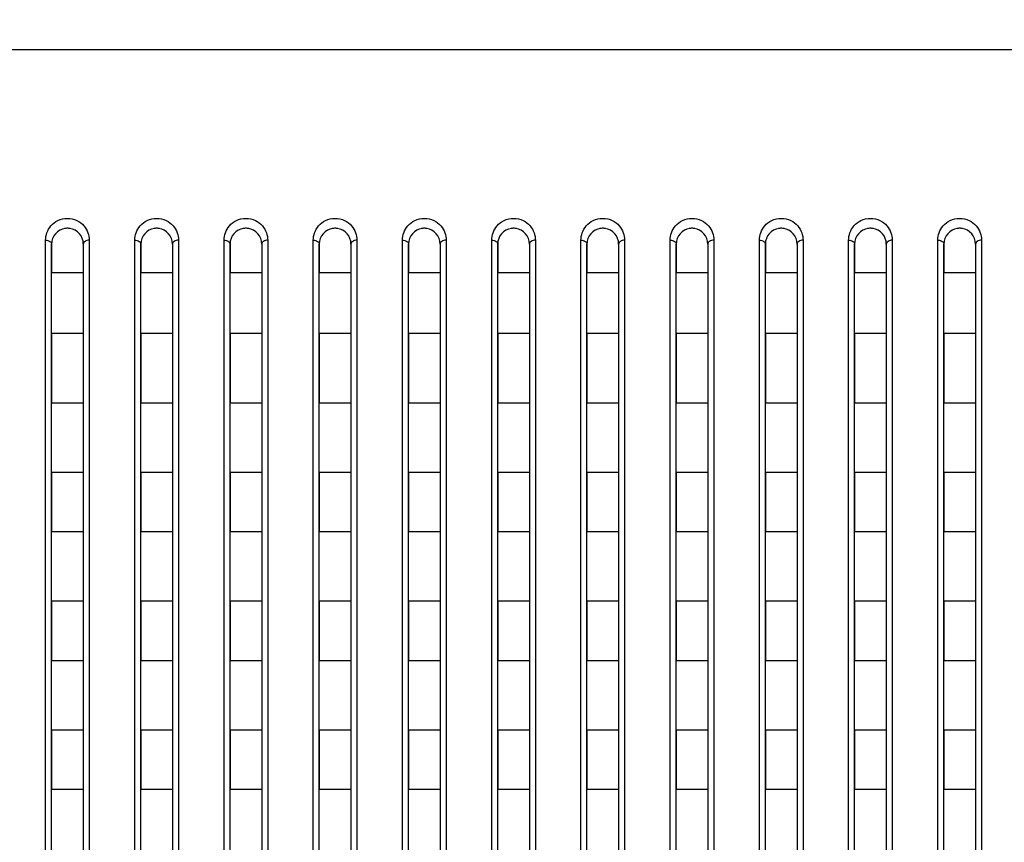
# Model space of a CAD drawing. Header units: millimetres. Extents: x -6054 to 364, y -1866 to 3094.
# Tile 165 of 256: x -4069 to -4019, y 870 to 912. Entities that reach past the tile are written whole.
import ezdxf

# ---------------------------------------------------------------- set-up
doc = ezdxf.new("R2010")
doc.units = ezdxf.units.MM
doc.header["$LTSCALE"] = 65.395
doc.header["$PDSIZE"] = 0.05
doc.layers.get('0').update_dxf_attribs({"linetype": 'CONTINUOUS'})
doc.layers.get('Defpoints').update_dxf_attribs({"linetype": 'CONTINUOUS'})
doc.layers.add('DIM', color=3, linetype='CONTINUOUS')
doc.styles.get("Standard").update_dxf_attribs({"font": 'arial.ttf'})
doc.dimstyles.new('ISO-25', dxfattribs={"dimtxt": 2.5, "dimasz": 2.5, "dimexe": 1.25, "dimexo": 0.625, "dimtad": 1, "dimtxsty": 'STANDARD', "dimcen": 2.5, "dimadec": 0, "dimazin": 0, "dimtfac": 1, "dimtmove": 0, "dimatfit": 3, "dimfxl": 1, "dimarcsym": 0})

# ---------------------------------------------------------------- blocks, each defined once
blk = doc.blocks.new('*D1')
at = {"layer": 'Defpoints', "color": 0}
for p in [(-4193.173, 1042.072), (-3593.173, 683.031), (-3593.173, 628.168)]:
    blk.add_point(p, dxfattribs=at)
at = {"layer": 'DIM', "color": 3, "lineweight": -2}
for p, q in [((-4193.173, 1041.447), (-4193.173, 681.781)), ((-3593.173, 628.793), (-3593.173, 684.281)), ((-4178.173, 683.031), (-3608.173, 683.031))]:
    blk.add_line(p, q, dxfattribs=at)
at = {"layer": 'DIM', "color": 3}
for points in [[(-4178.173, 685.531), (-4178.173, 680.531), (-4193.173, 683.031)], [(-3608.173, 680.531), (-3608.173, 685.531), (-3593.173, 683.031)]]:
    blk.add_solid(points, dxfattribs=at)
at = {"layer": 'DIM', "color": 2, "insert": (-3893.173, 700.841), "char_height": 20, "attachment_point": 5}
blk.add_mtext('600  [23,622]', dxfattribs=at)

msp = doc.modelspace()

# ---------------------------------------------------------------- linework, layer by layer
at = {"linetype": 'Continuous'}
for p, q in [((-3099.485, 909.984), (-4686.861, 909.984)), ((-4067.523, 828.726), (-4067.523, 900.382)), ((-4065.323, 900.382), (-4065.323, 828.726)), ((-4063.023, 828.726), (-4063.023, 900.382)), ((-4060.823, 900.382), (-4060.823, 828.726)), ((-4058.523, 828.726), (-4058.523, 900.382)), ((-4056.323, 900.382), (-4056.323, 828.726)), ((-4054.023, 828.726), (-4054.023, 900.382)), ((-4051.823, 900.382), (-4051.823, 828.726)), ((-4049.523, 828.726), (-4049.523, 900.382)), ((-4047.323, 900.382), (-4047.323, 828.726)), ((-4045.023, 828.726), (-4045.023, 900.382)), ((-4042.823, 900.382), (-4042.823, 828.726)), ((-4040.523, 828.726), (-4040.523, 900.382)), ((-4038.323, 900.382), (-4038.323, 828.726)), ((-4036.023, 828.726), (-4036.023, 900.382)), ((-4033.823, 900.382), (-4033.823, 828.726)), ((-4031.523, 828.726), (-4031.523, 900.382)), ((-4029.323, 900.382), (-4029.323, 828.726)), ((-4027.023, 828.726), (-4027.023, 900.382)), ((-4024.823, 900.382), (-4024.823, 828.726)), ((-4022.523, 828.726), (-4022.523, 900.382)), ((-4020.323, 900.382), (-4020.323, 828.726)), ((-4067.223, 900.184), (-4067.223, 898.734)), ((-4067.223, 900.184), (-4067.223, 898.734)), ((-4067.223, 828.718), (-4067.223, 900.184)), ((-4065.623, 900.184), (-4065.623, 898.734)), ((-4065.623, 900.184), (-4065.623, 898.734)), ((-4065.623, 900.184), (-4065.623, 828.718)), ((-4062.723, 900.184), (-4062.723, 898.734)), ((-4062.723, 900.184), (-4062.723, 898.734)), ((-4062.723, 828.718), (-4062.723, 900.184)), ((-4061.123, 900.184), (-4061.123, 898.734)), ((-4061.123, 900.184), (-4061.123, 898.734)), ((-4061.123, 900.184), (-4061.123, 828.718)), ((-4058.223, 900.184), (-4058.223, 898.734)), ((-4058.223, 900.184), (-4058.223, 898.734)), ((-4058.223, 828.718), (-4058.223, 900.184)), ((-4056.623, 900.184), (-4056.623, 898.734)), ((-4056.623, 900.184), (-4056.623, 898.734)), ((-4056.623, 900.184), (-4056.623, 828.718)), ((-4053.723, 900.184), (-4053.723, 898.734)), ((-4053.723, 900.184), (-4053.723, 898.734)), ((-4053.723, 828.718), (-4053.723, 900.184)), ((-4052.123, 900.184), (-4052.123, 898.734)), ((-4052.123, 900.184), (-4052.123, 898.734)), ((-4052.123, 900.184), (-4052.123, 828.718)), ((-4049.223, 900.184), (-4049.223, 898.734)), ((-4049.223, 900.184), (-4049.223, 898.734)), ((-4049.223, 828.718), (-4049.223, 900.184)), ((-4047.623, 900.184), (-4047.623, 898.734)), ((-4047.623, 900.184), (-4047.623, 898.734)), ((-4047.623, 900.184), (-4047.623, 828.718)), ((-4044.723, 900.184), (-4044.723, 898.734)), ((-4044.723, 900.184), (-4044.723, 898.734)), ((-4044.723, 828.718), (-4044.723, 900.184)), ((-4043.123, 900.184), (-4043.123, 898.734)), ((-4043.123, 900.184), (-4043.123, 898.734)), ((-4043.123, 900.184), (-4043.123, 828.718)), ((-4040.223, 900.184), (-4040.223, 898.734)), ((-4040.223, 900.184), (-4040.223, 898.734)), ((-4040.223, 828.718), (-4040.223, 900.184)), ((-4038.623, 900.184), (-4038.623, 898.734)), ((-4038.623, 900.184), (-4038.623, 898.734)), ((-4038.623, 900.184), (-4038.623, 828.718)), ((-4035.723, 900.184), (-4035.723, 898.734)), ((-4035.723, 900.184), (-4035.723, 898.734)), ((-4035.723, 828.718), (-4035.723, 900.184)), ((-4034.123, 900.184), (-4034.123, 898.734)), ((-4034.123, 900.184), (-4034.123, 898.734)), ((-4034.123, 900.184), (-4034.123, 828.718)), ((-4031.223, 900.184), (-4031.223, 898.734)), ((-4031.223, 900.184), (-4031.223, 898.734)), ((-4031.223, 828.718), (-4031.223, 900.184)), ((-4029.623, 900.184), (-4029.623, 898.734)), ((-4029.623, 900.184), (-4029.623, 898.734)), ((-4029.623, 900.184), (-4029.623, 828.718)), ((-4026.723, 900.184), (-4026.723, 898.734)), ((-4026.723, 900.184), (-4026.723, 898.734)), ((-4026.723, 828.718), (-4026.723, 900.184)), ((-4025.123, 900.184), (-4025.123, 898.734)), ((-4025.123, 900.184), (-4025.123, 898.734)), ((-4025.123, 900.184), (-4025.123, 828.718)), ((-4022.223, 900.184), (-4022.223, 898.734)), ((-4022.223, 900.184), (-4022.223, 898.734)), ((-4022.223, 828.718), (-4022.223, 900.184)), ((-4020.623, 900.184), (-4020.623, 898.734)), ((-4020.623, 900.184), (-4020.623, 898.734)), ((-4020.623, 900.184), (-4020.623, 828.718)), ((-4065.623, 898.734), (-4067.223, 898.734)), ((-4065.623, 898.734), (-4067.223, 898.734)), ((-4061.123, 898.734), (-4062.723, 898.734)), ((-4061.123, 898.734), (-4062.723, 898.734)), ((-4056.623, 898.734), (-4058.223, 898.734)), ((-4056.623, 898.734), (-4058.223, 898.734)), ((-4052.123, 898.734), (-4053.723, 898.734)), ((-4052.123, 898.734), (-4053.723, 898.734)), ((-4047.623, 898.734), (-4049.223, 898.734)), ((-4047.623, 898.734), (-4049.223, 898.734)), ((-4043.123, 898.734), (-4044.723, 898.734)), ((-4043.123, 898.734), (-4044.723, 898.734)), ((-4038.623, 898.734), (-4040.223, 898.734)), ((-4038.623, 898.734), (-4040.223, 898.734)), ((-4034.123, 898.734), (-4035.723, 898.734)), ((-4034.123, 898.734), (-4035.723, 898.734)), ((-4029.623, 898.734), (-4031.223, 898.734)), ((-4029.623, 898.734), (-4031.223, 898.734)), ((-4025.123, 898.734), (-4026.723, 898.734)), ((-4025.123, 898.734), (-4026.723, 898.734)), ((-4020.623, 898.734), (-4022.223, 898.734)), ((-4020.623, 898.734), (-4022.223, 898.734)), ((-4067.223, 895.668), (-4067.223, 892.168)), ((-4067.223, 895.668), (-4067.223, 892.168)), ((-4065.623, 895.668), (-4067.223, 895.668)), ((-4065.623, 895.668), (-4067.223, 895.668)), ((-4065.623, 895.668), (-4065.623, 892.168)), ((-4065.623, 895.668), (-4065.623, 892.168)), ((-4062.723, 895.668), (-4062.723, 892.168)), ((-4062.723, 895.668), (-4062.723, 892.168)), ((-4061.123, 895.668), (-4062.723, 895.668)), ((-4061.123, 895.668), (-4062.723, 895.668)), ((-4061.123, 895.668), (-4061.123, 892.168)), ((-4061.123, 895.668), (-4061.123, 892.168)), ((-4058.223, 895.668), (-4058.223, 892.168)), ((-4058.223, 895.668), (-4058.223, 892.168)), ((-4056.623, 895.668), (-4058.223, 895.668)), ((-4056.623, 895.668), (-4058.223, 895.668)), ((-4056.623, 895.668), (-4056.623, 892.168)), ((-4056.623, 895.668), (-4056.623, 892.168)), ((-4053.723, 895.668), (-4053.723, 892.168)), ((-4053.723, 895.668), (-4053.723, 892.168)), ((-4052.123, 895.668), (-4053.723, 895.668)), ((-4052.123, 895.668), (-4053.723, 895.668)), ((-4052.123, 895.668), (-4052.123, 892.168)), ((-4052.123, 895.668), (-4052.123, 892.168)), ((-4049.223, 895.668), (-4049.223, 892.168)), ((-4049.223, 895.668), (-4049.223, 892.168)), ((-4047.623, 895.668), (-4049.223, 895.668)), ((-4047.623, 895.668), (-4049.223, 895.668)), ((-4047.623, 895.668), (-4047.623, 892.168)), ((-4047.623, 895.668), (-4047.623, 892.168)), ((-4044.723, 895.668), (-4044.723, 892.168)), ((-4044.723, 895.668), (-4044.723, 892.168)), ((-4043.123, 895.668), (-4044.723, 895.668)), ((-4043.123, 895.668), (-4044.723, 895.668)), ((-4043.123, 895.668), (-4043.123, 892.168)), ((-4043.123, 895.668), (-4043.123, 892.168)), ((-4040.223, 895.668), (-4040.223, 892.168)), ((-4040.223, 895.668), (-4040.223, 892.168)), ((-4038.623, 895.668), (-4040.223, 895.668)), ((-4038.623, 895.668), (-4040.223, 895.668)), ((-4038.623, 895.668), (-4038.623, 892.168)), ((-4038.623, 895.668), (-4038.623, 892.168)), ((-4035.723, 895.668), (-4035.723, 892.168)), ((-4035.723, 895.668), (-4035.723, 892.168)), ((-4034.123, 895.668), (-4035.723, 895.668)), ((-4034.123, 895.668), (-4035.723, 895.668)), ((-4034.123, 895.668), (-4034.123, 892.168)), ((-4034.123, 895.668), (-4034.123, 892.168)), ((-4031.223, 895.668), (-4031.223, 892.168)), ((-4031.223, 895.668), (-4031.223, 892.168)), ((-4029.623, 895.668), (-4031.223, 895.668)), ((-4029.623, 895.668), (-4031.223, 895.668)), ((-4029.623, 895.668), (-4029.623, 892.168)), ((-4029.623, 895.668), (-4029.623, 892.168)), ((-4026.723, 895.668), (-4026.723, 892.168)), ((-4026.723, 895.668), (-4026.723, 892.168)), ((-4025.123, 895.668), (-4026.723, 895.668)), ((-4025.123, 895.668), (-4026.723, 895.668)), ((-4025.123, 895.668), (-4025.123, 892.168)), ((-4025.123, 895.668), (-4025.123, 892.168)), ((-4022.223, 895.668), (-4022.223, 892.168)), ((-4022.223, 895.668), (-4022.223, 892.168)), ((-4020.623, 895.668), (-4022.223, 895.668)), ((-4020.623, 895.668), (-4022.223, 895.668)), ((-4020.623, 895.668), (-4020.623, 892.168)), ((-4020.623, 895.668), (-4020.623, 892.168)), ((-4065.623, 892.168), (-4067.223, 892.168)), ((-4065.623, 892.168), (-4067.223, 892.168)), ((-4061.123, 892.168), (-4062.723, 892.168)), ((-4061.123, 892.168), (-4062.723, 892.168)), ((-4056.623, 892.168), (-4058.223, 892.168)), ((-4056.623, 892.168), (-4058.223, 892.168)), ((-4052.123, 892.168), (-4053.723, 892.168)), ((-4052.123, 892.168), (-4053.723, 892.168)), ((-4047.623, 892.168), (-4049.223, 892.168)), ((-4047.623, 892.168), (-4049.223, 892.168)), ((-4043.123, 892.168), (-4044.723, 892.168)), ((-4043.123, 892.168), (-4044.723, 892.168)), ((-4038.623, 892.168), (-4040.223, 892.168)), ((-4038.623, 892.168), (-4040.223, 892.168)), ((-4034.123, 892.168), (-4035.723, 892.168)), ((-4034.123, 892.168), (-4035.723, 892.168)), ((-4029.623, 892.168), (-4031.223, 892.168)), ((-4029.623, 892.168), (-4031.223, 892.168)), ((-4025.123, 892.168), (-4026.723, 892.168)), ((-4025.123, 892.168), (-4026.723, 892.168)), ((-4020.623, 892.168), (-4022.223, 892.168)), ((-4020.623, 892.168), (-4022.223, 892.168)), ((-4067.223, 888.668), (-4067.223, 885.668)), ((-4067.223, 888.668), (-4067.223, 885.668)), ((-4065.623, 888.668), (-4067.223, 888.668)), ((-4065.623, 888.668), (-4067.223, 888.668)), ((-4065.623, 888.668), (-4065.623, 885.668)), ((-4065.623, 888.668), (-4065.623, 885.668)), ((-4062.723, 888.668), (-4062.723, 885.668)), ((-4062.723, 888.668), (-4062.723, 885.668)), ((-4061.123, 888.668), (-4062.723, 888.668)), ((-4061.123, 888.668), (-4062.723, 888.668)), ((-4061.123, 888.668), (-4061.123, 885.668)), ((-4061.123, 888.668), (-4061.123, 885.668)), ((-4058.223, 888.668), (-4058.223, 885.668)), ((-4058.223, 888.668), (-4058.223, 885.668)), ((-4056.623, 888.668), (-4058.223, 888.668)), ((-4056.623, 888.668), (-4058.223, 888.668)), ((-4056.623, 888.668), (-4056.623, 885.668)), ((-4056.623, 888.668), (-4056.623, 885.668)), ((-4053.723, 888.668), (-4053.723, 885.668)), ((-4053.723, 888.668), (-4053.723, 885.668)), ((-4052.123, 888.668), (-4053.723, 888.668)), ((-4052.123, 888.668), (-4053.723, 888.668)), ((-4052.123, 888.668), (-4052.123, 885.668)), ((-4052.123, 888.668), (-4052.123, 885.668)), ((-4049.223, 888.668), (-4049.223, 885.668)), ((-4049.223, 888.668), (-4049.223, 885.668)), ((-4047.623, 888.668), (-4049.223, 888.668)), ((-4047.623, 888.668), (-4049.223, 888.668)), ((-4047.623, 888.668), (-4047.623, 885.668)), ((-4047.623, 888.668), (-4047.623, 885.668)), ((-4044.723, 888.668), (-4044.723, 885.668)), ((-4044.723, 888.668), (-4044.723, 885.668)), ((-4043.123, 888.668), (-4044.723, 888.668)), ((-4043.123, 888.668), (-4044.723, 888.668)), ((-4043.123, 888.668), (-4043.123, 885.668)), ((-4043.123, 888.668), (-4043.123, 885.668)), ((-4040.223, 888.668), (-4040.223, 885.668)), ((-4040.223, 888.668), (-4040.223, 885.668)), ((-4038.623, 888.668), (-4040.223, 888.668)), ((-4038.623, 888.668), (-4040.223, 888.668)), ((-4038.623, 888.668), (-4038.623, 885.668)), ((-4038.623, 888.668), (-4038.623, 885.668)), ((-4035.723, 888.668), (-4035.723, 885.668)), ((-4035.723, 888.668), (-4035.723, 885.668)), ((-4034.123, 888.668), (-4035.723, 888.668)), ((-4034.123, 888.668), (-4035.723, 888.668)), ((-4034.123, 888.668), (-4034.123, 885.668)), ((-4034.123, 888.668), (-4034.123, 885.668)), ((-4031.223, 888.668), (-4031.223, 885.668)), ((-4031.223, 888.668), (-4031.223, 885.668)), ((-4029.623, 888.668), (-4031.223, 888.668)), ((-4029.623, 888.668), (-4031.223, 888.668)), ((-4029.623, 888.668), (-4029.623, 885.668)), ((-4029.623, 888.668), (-4029.623, 885.668)), ((-4026.723, 888.668), (-4026.723, 885.668)), ((-4026.723, 888.668), (-4026.723, 885.668)), ((-4025.123, 888.668), (-4026.723, 888.668)), ((-4025.123, 888.668), (-4026.723, 888.668)), ((-4025.123, 888.668), (-4025.123, 885.668)), ((-4025.123, 888.668), (-4025.123, 885.668)), ((-4022.223, 888.668), (-4022.223, 885.668)), ((-4022.223, 888.668), (-4022.223, 885.668)), ((-4020.623, 888.668), (-4022.223, 888.668)), ((-4020.623, 888.668), (-4022.223, 888.668)), ((-4020.623, 888.668), (-4020.623, 885.668)), ((-4020.623, 888.668), (-4020.623, 885.668)), ((-4065.623, 885.668), (-4067.223, 885.668)), ((-4065.623, 885.668), (-4067.223, 885.668)), ((-4061.123, 885.668), (-4062.723, 885.668)), ((-4061.123, 885.668), (-4062.723, 885.668)), ((-4056.623, 885.668), (-4058.223, 885.668)), ((-4056.623, 885.668), (-4058.223, 885.668)), ((-4052.123, 885.668), (-4053.723, 885.668)), ((-4052.123, 885.668), (-4053.723, 885.668)), ((-4047.623, 885.668), (-4049.223, 885.668)), ((-4047.623, 885.668), (-4049.223, 885.668)), ((-4043.123, 885.668), (-4044.723, 885.668)), ((-4043.123, 885.668), (-4044.723, 885.668)), ((-4038.623, 885.668), (-4040.223, 885.668)), ((-4038.623, 885.668), (-4040.223, 885.668)), ((-4034.123, 885.668), (-4035.723, 885.668)), ((-4034.123, 885.668), (-4035.723, 885.668)), ((-4029.623, 885.668), (-4031.223, 885.668)), ((-4029.623, 885.668), (-4031.223, 885.668)), ((-4025.123, 885.668), (-4026.723, 885.668)), ((-4025.123, 885.668), (-4026.723, 885.668)), ((-4020.623, 885.668), (-4022.223, 885.668)), ((-4020.623, 885.668), (-4022.223, 885.668)), ((-4067.223, 882.168), (-4067.223, 879.168)), ((-4067.223, 882.168), (-4067.223, 879.168)), ((-4065.623, 882.168), (-4067.223, 882.168)), ((-4065.623, 882.168), (-4067.223, 882.168)), ((-4065.623, 882.168), (-4065.623, 879.168)), ((-4065.623, 882.168), (-4065.623, 879.168)), ((-4062.723, 882.168), (-4062.723, 879.168)), ((-4062.723, 882.168), (-4062.723, 879.168)), ((-4061.123, 882.168), (-4062.723, 882.168)), ((-4061.123, 882.168), (-4062.723, 882.168)), ((-4061.123, 882.168), (-4061.123, 879.168)), ((-4061.123, 882.168), (-4061.123, 879.168)), ((-4058.223, 882.168), (-4058.223, 879.168)), ((-4058.223, 882.168), (-4058.223, 879.168)), ((-4056.623, 882.168), (-4058.223, 882.168)), ((-4056.623, 882.168), (-4058.223, 882.168)), ((-4056.623, 882.168), (-4056.623, 879.168)), ((-4056.623, 882.168), (-4056.623, 879.168)), ((-4053.723, 882.168), (-4053.723, 879.168)), ((-4053.723, 882.168), (-4053.723, 879.168)), ((-4052.123, 882.168), (-4053.723, 882.168)), ((-4052.123, 882.168), (-4053.723, 882.168)), ((-4052.123, 882.168), (-4052.123, 879.168)), ((-4052.123, 882.168), (-4052.123, 879.168)), ((-4049.223, 882.168), (-4049.223, 879.168)), ((-4049.223, 882.168), (-4049.223, 879.168)), ((-4047.623, 882.168), (-4049.223, 882.168)), ((-4047.623, 882.168), (-4049.223, 882.168)), ((-4047.623, 882.168), (-4047.623, 879.168)), ((-4047.623, 882.168), (-4047.623, 879.168)), ((-4044.723, 882.168), (-4044.723, 879.168)), ((-4044.723, 882.168), (-4044.723, 879.168)), ((-4043.123, 882.168), (-4044.723, 882.168)), ((-4043.123, 882.168), (-4044.723, 882.168)), ((-4043.123, 882.168), (-4043.123, 879.168)), ((-4043.123, 882.168), (-4043.123, 879.168)), ((-4040.223, 882.168), (-4040.223, 879.168)), ((-4040.223, 882.168), (-4040.223, 879.168)), ((-4038.623, 882.168), (-4040.223, 882.168)), ((-4038.623, 882.168), (-4040.223, 882.168)), ((-4038.623, 882.168), (-4038.623, 879.168)), ((-4038.623, 882.168), (-4038.623, 879.168)), ((-4035.723, 882.168), (-4035.723, 879.168)), ((-4035.723, 882.168), (-4035.723, 879.168)), ((-4034.123, 882.168), (-4035.723, 882.168)), ((-4034.123, 882.168), (-4035.723, 882.168)), ((-4034.123, 882.168), (-4034.123, 879.168)), ((-4034.123, 882.168), (-4034.123, 879.168)), ((-4031.223, 882.168), (-4031.223, 879.168)), ((-4031.223, 882.168), (-4031.223, 879.168)), ((-4029.623, 882.168), (-4031.223, 882.168)), ((-4029.623, 882.168), (-4031.223, 882.168)), ((-4029.623, 882.168), (-4029.623, 879.168)), ((-4029.623, 882.168), (-4029.623, 879.168)), ((-4026.723, 882.168), (-4026.723, 879.168)), ((-4026.723, 882.168), (-4026.723, 879.168)), ((-4025.123, 882.168), (-4026.723, 882.168)), ((-4025.123, 882.168), (-4026.723, 882.168)), ((-4025.123, 882.168), (-4025.123, 879.168)), ((-4025.123, 882.168), (-4025.123, 879.168)), ((-4022.223, 882.168), (-4022.223, 879.168)), ((-4022.223, 882.168), (-4022.223, 879.168)), ((-4020.623, 882.168), (-4022.223, 882.168)), ((-4020.623, 882.168), (-4022.223, 882.168)), ((-4020.623, 882.168), (-4020.623, 879.168)), ((-4020.623, 882.168), (-4020.623, 879.168)), ((-4065.623, 879.168), (-4067.223, 879.168)), ((-4065.623, 879.168), (-4067.223, 879.168)), ((-4061.123, 879.168), (-4062.723, 879.168)), ((-4061.123, 879.168), (-4062.723, 879.168)), ((-4056.623, 879.168), (-4058.223, 879.168)), ((-4056.623, 879.168), (-4058.223, 879.168)), ((-4052.123, 879.168), (-4053.723, 879.168)), ((-4052.123, 879.168), (-4053.723, 879.168)), ((-4047.623, 879.168), (-4049.223, 879.168)), ((-4047.623, 879.168), (-4049.223, 879.168)), ((-4043.123, 879.168), (-4044.723, 879.168)), ((-4043.123, 879.168), (-4044.723, 879.168)), ((-4038.623, 879.168), (-4040.223, 879.168)), ((-4038.623, 879.168), (-4040.223, 879.168)), ((-4034.123, 879.168), (-4035.723, 879.168)), ((-4034.123, 879.168), (-4035.723, 879.168)), ((-4029.623, 879.168), (-4031.223, 879.168)), ((-4029.623, 879.168), (-4031.223, 879.168)), ((-4025.123, 879.168), (-4026.723, 879.168)), ((-4025.123, 879.168), (-4026.723, 879.168)), ((-4020.623, 879.168), (-4022.223, 879.168)), ((-4020.623, 879.168), (-4022.223, 879.168)), ((-4067.223, 875.668), (-4067.223, 872.668)), ((-4067.223, 875.668), (-4067.223, 872.668)), ((-4065.623, 875.668), (-4067.223, 875.668)), ((-4065.623, 875.668), (-4067.223, 875.668)), ((-4065.623, 875.668), (-4065.623, 872.668)), ((-4065.623, 875.668), (-4065.623, 872.668)), ((-4062.723, 875.668), (-4062.723, 872.668)), ((-4062.723, 875.668), (-4062.723, 872.668)), ((-4061.123, 875.668), (-4062.723, 875.668)), ((-4061.123, 875.668), (-4062.723, 875.668)), ((-4061.123, 875.668), (-4061.123, 872.668)), ((-4061.123, 875.668), (-4061.123, 872.668)), ((-4058.223, 875.668), (-4058.223, 872.668)), ((-4058.223, 875.668), (-4058.223, 872.668)), ((-4056.623, 875.668), (-4058.223, 875.668)), ((-4056.623, 875.668), (-4058.223, 875.668)), ((-4056.623, 875.668), (-4056.623, 872.668)), ((-4056.623, 875.668), (-4056.623, 872.668)), ((-4053.723, 875.668), (-4053.723, 872.668)), ((-4053.723, 875.668), (-4053.723, 872.668)), ((-4052.123, 875.668), (-4053.723, 875.668)), ((-4052.123, 875.668), (-4053.723, 875.668)), ((-4052.123, 875.668), (-4052.123, 872.668)), ((-4052.123, 875.668), (-4052.123, 872.668)), ((-4049.223, 875.668), (-4049.223, 872.668)), ((-4049.223, 875.668), (-4049.223, 872.668)), ((-4047.623, 875.668), (-4049.223, 875.668)), ((-4047.623, 875.668), (-4049.223, 875.668)), ((-4047.623, 875.668), (-4047.623, 872.668)), ((-4047.623, 875.668), (-4047.623, 872.668)), ((-4044.723, 875.668), (-4044.723, 872.668)), ((-4044.723, 875.668), (-4044.723, 872.668)), ((-4043.123, 875.668), (-4044.723, 875.668)), ((-4043.123, 875.668), (-4044.723, 875.668)), ((-4043.123, 875.668), (-4043.123, 872.668)), ((-4043.123, 875.668), (-4043.123, 872.668)), ((-4040.223, 875.668), (-4040.223, 872.668)), ((-4040.223, 875.668), (-4040.223, 872.668)), ((-4038.623, 875.668), (-4040.223, 875.668)), ((-4038.623, 875.668), (-4040.223, 875.668)), ((-4038.623, 875.668), (-4038.623, 872.668)), ((-4038.623, 875.668), (-4038.623, 872.668)), ((-4035.723, 875.668), (-4035.723, 872.668)), ((-4035.723, 875.668), (-4035.723, 872.668)), ((-4034.123, 875.668), (-4035.723, 875.668)), ((-4034.123, 875.668), (-4035.723, 875.668)), ((-4034.123, 875.668), (-4034.123, 872.668)), ((-4034.123, 875.668), (-4034.123, 872.668)), ((-4031.223, 875.668), (-4031.223, 872.668)), ((-4031.223, 875.668), (-4031.223, 872.668)), ((-4029.623, 875.668), (-4031.223, 875.668)), ((-4029.623, 875.668), (-4031.223, 875.668)), ((-4029.623, 875.668), (-4029.623, 872.668)), ((-4029.623, 875.668), (-4029.623, 872.668)), ((-4026.723, 875.668), (-4026.723, 872.668)), ((-4026.723, 875.668), (-4026.723, 872.668)), ((-4025.123, 875.668), (-4026.723, 875.668)), ((-4025.123, 875.668), (-4026.723, 875.668)), ((-4025.123, 875.668), (-4025.123, 872.668)), ((-4025.123, 875.668), (-4025.123, 872.668)), ((-4022.223, 875.668), (-4022.223, 872.668)), ((-4022.223, 875.668), (-4022.223, 872.668)), ((-4020.623, 875.668), (-4022.223, 875.668)), ((-4020.623, 875.668), (-4022.223, 875.668)), ((-4020.623, 875.668), (-4020.623, 872.668)), ((-4020.623, 875.668), (-4020.623, 872.668)), ((-4065.623, 872.668), (-4067.223, 872.668)), ((-4065.623, 872.668), (-4067.223, 872.668)), ((-4061.123, 872.668), (-4062.723, 872.668)), ((-4061.123, 872.668), (-4062.723, 872.668)), ((-4056.623, 872.668), (-4058.223, 872.668)), ((-4056.623, 872.668), (-4058.223, 872.668)), ((-4052.123, 872.668), (-4053.723, 872.668)), ((-4052.123, 872.668), (-4053.723, 872.668)), ((-4047.623, 872.668), (-4049.223, 872.668)), ((-4047.623, 872.668), (-4049.223, 872.668)), ((-4043.123, 872.668), (-4044.723, 872.668)), ((-4043.123, 872.668), (-4044.723, 872.668)), ((-4038.623, 872.668), (-4040.223, 872.668)), ((-4038.623, 872.668), (-4040.223, 872.668)), ((-4034.123, 872.668), (-4035.723, 872.668)), ((-4034.123, 872.668), (-4035.723, 872.668)), ((-4029.623, 872.668), (-4031.223, 872.668)), ((-4029.623, 872.668), (-4031.223, 872.668)), ((-4025.123, 872.668), (-4026.723, 872.668)), ((-4025.123, 872.668), (-4026.723, 872.668)), ((-4020.623, 872.668), (-4022.223, 872.668)), ((-4020.623, 872.668), (-4022.223, 872.668))]:
    msp.add_line(p, q, dxfattribs=at)
for centre, radius, start, end in [((-4066.423, 900.184), 0.8, 98.0057, 180), ((-4066.423, 900.184), 0.8, 98.007, 100.4013), ((-4066.423, 900.184), 0.8, 98.007, 100.4013), ((-4066.423, 900.182), 0.802, 92.6735, 98.0068), ((-4066.423, 900.182), 0.802, 92.6735, 98.0068), ((-4066.423, 900.182), 0.802, 92.6735, 98.0068), ((-4066.423, 900.186), 0.798, 87.3433, 92.667), ((-4066.423, 900.186), 0.798, 87.3433, 92.667), ((-4066.423, 900.186), 0.798, 87.3432, 92.6672), ((-4066.423, 900.182), 0.802, 81.9924, 87.3372), ((-4066.423, 900.182), 0.802, 81.9926, 87.3376), ((-4066.423, 900.182), 0.802, 81.9926, 87.3376), ((-4066.423, 900.184), 0.8, 0, 81.9944), ((-4066.423, 900.184), 0.8, 79.5496, 81.9931), ((-4066.423, 900.184), 0.8, 79.5496, 81.9931), ((-4061.923, 900.184), 0.8, 98.0057, 180), ((-4061.923, 900.184), 0.8, 98.007, 100.4013), ((-4061.923, 900.184), 0.8, 98.007, 100.4013), ((-4061.923, 900.182), 0.802, 92.6735, 98.0068), ((-4061.923, 900.182), 0.802, 92.6735, 98.0068), ((-4061.923, 900.182), 0.802, 92.6735, 98.0068), ((-4061.923, 900.186), 0.798, 87.3433, 92.667), ((-4061.923, 900.186), 0.798, 87.3433, 92.667), ((-4061.923, 900.186), 0.798, 87.3432, 92.6672), ((-4061.923, 900.182), 0.802, 81.9924, 87.3372), ((-4061.923, 900.182), 0.802, 81.9926, 87.3376), ((-4061.923, 900.182), 0.802, 81.9926, 87.3376), ((-4061.923, 900.184), 0.8, 0, 81.9944), ((-4061.923, 900.184), 0.8, 79.5496, 81.9931), ((-4061.923, 900.184), 0.8, 79.5496, 81.9931), ((-4057.423, 900.184), 0.8, 98.0057, 180), ((-4057.423, 900.184), 0.8, 98.007, 100.4013), ((-4057.423, 900.184), 0.8, 98.007, 100.4013), ((-4057.423, 900.182), 0.802, 92.6735, 98.0068), ((-4057.423, 900.182), 0.802, 92.6735, 98.0068), ((-4057.423, 900.182), 0.802, 92.6735, 98.0068), ((-4057.423, 900.186), 0.798, 87.3433, 92.667), ((-4057.423, 900.186), 0.798, 87.3433, 92.667), ((-4057.423, 900.186), 0.798, 87.3432, 92.6672), ((-4057.423, 900.182), 0.802, 81.9924, 87.3372), ((-4057.423, 900.182), 0.802, 81.9926, 87.3376), ((-4057.423, 900.182), 0.802, 81.9926, 87.3376), ((-4057.423, 900.184), 0.8, 0, 81.9944), ((-4057.423, 900.184), 0.8, 79.5496, 81.9931), ((-4057.423, 900.184), 0.8, 79.5496, 81.9931), ((-4052.923, 900.184), 0.8, 98.0057, 180), ((-4052.923, 900.184), 0.8, 98.007, 100.4013), ((-4052.923, 900.184), 0.8, 98.007, 100.4013), ((-4052.923, 900.182), 0.802, 92.6735, 98.0068), ((-4052.923, 900.182), 0.802, 92.6735, 98.0068), ((-4052.923, 900.182), 0.802, 92.6735, 98.0068), ((-4052.923, 900.186), 0.798, 87.3433, 92.667), ((-4052.923, 900.186), 0.798, 87.3433, 92.667), ((-4052.923, 900.186), 0.798, 87.3432, 92.6672), ((-4052.923, 900.182), 0.802, 81.9924, 87.3372), ((-4052.923, 900.182), 0.802, 81.9926, 87.3376), ((-4052.923, 900.182), 0.802, 81.9926, 87.3376), ((-4052.923, 900.184), 0.8, 0, 81.9944), ((-4052.923, 900.184), 0.8, 79.5496, 81.9931), ((-4052.923, 900.184), 0.8, 79.5496, 81.9931), ((-4048.423, 900.184), 0.8, 98.0057, 180), ((-4048.423, 900.184), 0.8, 98.007, 100.4013), ((-4048.423, 900.184), 0.8, 98.007, 100.4013), ((-4048.423, 900.182), 0.802, 92.6735, 98.0068), ((-4048.423, 900.182), 0.802, 92.6735, 98.0068), ((-4048.423, 900.182), 0.802, 92.6735, 98.0068), ((-4048.423, 900.186), 0.798, 87.3433, 92.667), ((-4048.423, 900.186), 0.798, 87.3433, 92.667), ((-4048.423, 900.186), 0.798, 87.3432, 92.6672), ((-4048.423, 900.182), 0.802, 81.9924, 87.3372), ((-4048.423, 900.182), 0.802, 81.9926, 87.3376), ((-4048.423, 900.182), 0.802, 81.9926, 87.3376), ((-4048.423, 900.184), 0.8, 0, 81.9944), ((-4048.423, 900.184), 0.8, 79.5496, 81.9931), ((-4048.423, 900.184), 0.8, 79.5496, 81.9931), ((-4043.923, 900.184), 0.8, 98.0057, 180), ((-4043.923, 900.184), 0.8, 98.007, 100.4013), ((-4043.923, 900.184), 0.8, 98.007, 100.4013), ((-4043.923, 900.182), 0.802, 92.6735, 98.0068), ((-4043.923, 900.182), 0.802, 92.6735, 98.0068), ((-4043.923, 900.182), 0.802, 92.6735, 98.0068), ((-4043.923, 900.186), 0.798, 87.3433, 92.667), ((-4043.923, 900.186), 0.798, 87.3433, 92.667), ((-4043.923, 900.186), 0.798, 87.3432, 92.6672), ((-4043.923, 900.182), 0.802, 81.9924, 87.3372), ((-4043.923, 900.182), 0.802, 81.9926, 87.3376), ((-4043.923, 900.182), 0.802, 81.9926, 87.3376), ((-4043.923, 900.184), 0.8, 0, 81.9944), ((-4043.923, 900.184), 0.8, 79.5496, 81.9931), ((-4043.923, 900.184), 0.8, 79.5496, 81.9931), ((-4039.423, 900.184), 0.8, 98.0057, 180), ((-4039.423, 900.184), 0.8, 98.007, 100.4013), ((-4039.423, 900.184), 0.8, 98.007, 100.4013), ((-4039.423, 900.182), 0.802, 92.6735, 98.0068), ((-4039.423, 900.182), 0.802, 92.6735, 98.0068), ((-4039.423, 900.182), 0.802, 92.6735, 98.0068), ((-4039.423, 900.186), 0.798, 87.3433, 92.667), ((-4039.423, 900.186), 0.798, 87.3433, 92.667), ((-4039.423, 900.186), 0.798, 87.3432, 92.6672), ((-4039.423, 900.182), 0.802, 81.9924, 87.3372), ((-4039.423, 900.182), 0.802, 81.9926, 87.3376), ((-4039.423, 900.182), 0.802, 81.9926, 87.3376), ((-4039.423, 900.184), 0.8, 0, 81.9944), ((-4039.423, 900.184), 0.8, 79.5496, 81.9931), ((-4039.423, 900.184), 0.8, 79.5496, 81.9931), ((-4034.923, 900.184), 0.8, 98.0057, 180), ((-4034.923, 900.184), 0.8, 98.007, 100.4013), ((-4034.923, 900.184), 0.8, 98.007, 100.4013), ((-4034.923, 900.182), 0.802, 92.6735, 98.0068), ((-4034.923, 900.182), 0.802, 92.6735, 98.0068), ((-4034.923, 900.182), 0.802, 92.6735, 98.0068), ((-4034.923, 900.186), 0.798, 87.3433, 92.667), ((-4034.923, 900.186), 0.798, 87.3433, 92.667), ((-4034.923, 900.186), 0.798, 87.3432, 92.6672), ((-4034.923, 900.182), 0.802, 81.9924, 87.3372), ((-4034.923, 900.182), 0.802, 81.9926, 87.3376), ((-4034.923, 900.182), 0.802, 81.9926, 87.3376), ((-4034.923, 900.184), 0.8, 0, 81.9944), ((-4034.923, 900.184), 0.8, 79.5496, 81.9931), ((-4034.923, 900.184), 0.8, 79.5496, 81.9931), ((-4030.423, 900.184), 0.8, 98.0057, 180), ((-4030.423, 900.184), 0.8, 98.007, 100.4013), ((-4030.423, 900.184), 0.8, 98.007, 100.4013), ((-4030.423, 900.182), 0.802, 92.6735, 98.0068), ((-4030.423, 900.182), 0.802, 92.6735, 98.0068), ((-4030.423, 900.182), 0.802, 92.6735, 98.0068), ((-4030.423, 900.186), 0.798, 87.3433, 92.667), ((-4030.423, 900.186), 0.798, 87.3433, 92.667), ((-4030.423, 900.186), 0.798, 87.3432, 92.6672), ((-4030.423, 900.182), 0.802, 81.9924, 87.3372), ((-4030.423, 900.182), 0.802, 81.9926, 87.3376), ((-4030.423, 900.182), 0.802, 81.9926, 87.3376), ((-4030.423, 900.184), 0.8, 0, 81.9944), ((-4030.423, 900.184), 0.8, 79.5496, 81.9931), ((-4030.423, 900.184), 0.8, 79.5496, 81.9931), ((-4025.923, 900.184), 0.8, 98.0057, 180), ((-4025.923, 900.184), 0.8, 98.007, 100.4013), ((-4025.923, 900.184), 0.8, 98.007, 100.4013), ((-4025.923, 900.182), 0.802, 92.6735, 98.0068), ((-4025.923, 900.182), 0.802, 92.6735, 98.0068), ((-4025.923, 900.182), 0.802, 92.6735, 98.0068), ((-4025.923, 900.186), 0.798, 87.3433, 92.667), ((-4025.923, 900.186), 0.798, 87.3433, 92.667), ((-4025.923, 900.186), 0.798, 87.3432, 92.6672), ((-4025.923, 900.182), 0.802, 81.9924, 87.3372), ((-4025.923, 900.182), 0.802, 81.9926, 87.3376), ((-4025.923, 900.182), 0.802, 81.9926, 87.3376), ((-4025.923, 900.184), 0.8, 0, 81.9944), ((-4025.923, 900.184), 0.8, 79.5496, 81.9931), ((-4025.923, 900.184), 0.8, 79.5496, 81.9931), ((-4021.423, 900.184), 0.8, 98.0057, 180), ((-4021.423, 900.184), 0.8, 98.007, 100.4013), ((-4021.423, 900.184), 0.8, 98.007, 100.4013), ((-4021.423, 900.182), 0.802, 92.6735, 98.0068), ((-4021.423, 900.182), 0.802, 92.6735, 98.0068), ((-4021.423, 900.182), 0.802, 92.6735, 98.0068), ((-4021.423, 900.186), 0.798, 87.3433, 92.667), ((-4021.423, 900.186), 0.798, 87.3433, 92.667), ((-4021.423, 900.186), 0.798, 87.3432, 92.6672), ((-4021.423, 900.182), 0.802, 81.9924, 87.3372), ((-4021.423, 900.182), 0.802, 81.9926, 87.3376), ((-4021.423, 900.182), 0.802, 81.9926, 87.3376), ((-4021.423, 900.184), 0.8, 0, 81.9944), ((-4021.423, 900.184), 0.8, 79.5496, 81.9931), ((-4021.423, 900.184), 0.8, 79.5496, 81.9931), ((-4066.423, 900.184), 0.8, 176.3774, 179.9997), ((-4066.423, 900.184), 0.8, 176.3774, 179.9997), ((-4066.423, 900.184), 0.8, 0.0003, 3.6643), ((-4066.423, 900.184), 0.8, 0.0003, 3.6643), ((-4061.923, 900.184), 0.8, 176.3774, 179.9997), ((-4061.923, 900.184), 0.8, 176.3774, 179.9997), ((-4061.923, 900.184), 0.8, 0.0003, 3.6643), ((-4061.923, 900.184), 0.8, 0.0003, 3.6643), ((-4057.423, 900.184), 0.8, 176.3774, 179.9997), ((-4057.423, 900.184), 0.8, 176.3774, 179.9997), ((-4057.423, 900.184), 0.8, 0.0003, 3.6643), ((-4057.423, 900.184), 0.8, 0.0003, 3.6643), ((-4052.923, 900.184), 0.8, 176.3774, 179.9997), ((-4052.923, 900.184), 0.8, 176.3774, 179.9997), ((-4052.923, 900.184), 0.8, 0.0003, 3.6643), ((-4052.923, 900.184), 0.8, 0.0003, 3.6643), ((-4048.423, 900.184), 0.8, 176.3774, 179.9997), ((-4048.423, 900.184), 0.8, 176.3774, 179.9997), ((-4048.423, 900.184), 0.8, 0.0003, 3.6643), ((-4048.423, 900.184), 0.8, 0.0003, 3.6643), ((-4043.923, 900.184), 0.8, 176.3774, 179.9997), ((-4043.923, 900.184), 0.8, 176.3774, 179.9997), ((-4043.923, 900.184), 0.8, 0.0003, 3.6643), ((-4043.923, 900.184), 0.8, 0.0003, 3.6643), ((-4039.423, 900.184), 0.8, 176.3774, 179.9997), ((-4039.423, 900.184), 0.8, 176.3774, 179.9997), ((-4039.423, 900.184), 0.8, 0.0003, 3.6643), ((-4039.423, 900.184), 0.8, 0.0003, 3.6643), ((-4034.923, 900.184), 0.8, 176.3774, 179.9997), ((-4034.923, 900.184), 0.8, 176.3774, 179.9997), ((-4034.923, 900.184), 0.8, 0.0003, 3.6643), ((-4034.923, 900.184), 0.8, 0.0003, 3.6643), ((-4030.423, 900.184), 0.8, 176.3774, 179.9997), ((-4030.423, 900.184), 0.8, 176.3774, 179.9997), ((-4030.423, 900.184), 0.8, 0.0003, 3.6643), ((-4030.423, 900.184), 0.8, 0.0003, 3.6643), ((-4025.923, 900.184), 0.8, 176.3774, 179.9997), ((-4025.923, 900.184), 0.8, 176.3774, 179.9997), ((-4025.923, 900.184), 0.8, 0.0003, 3.6643), ((-4025.923, 900.184), 0.8, 0.0003, 3.6643), ((-4021.423, 900.184), 0.8, 176.3774, 179.9997), ((-4021.423, 900.184), 0.8, 176.3774, 179.9997), ((-4021.423, 900.184), 0.8, 0.0003, 3.6643), ((-4021.423, 900.184), 0.8, 0.0003, 3.6643)]:
    msp.add_arc(centre, radius, start, end, dxfattribs=at)
for points, knots in [([(-4067.523, 900.382), (-4067.523, 900.51), (-4067.477, 900.773), (-4067.266, 901.134), (-4066.903, 901.413), (-4066.423, 901.524), (-4065.943, 901.413), (-4065.58, 901.134), (-4065.369, 900.773), (-4065.323, 900.51), (-4065.323, 900.382)], [0, 0, 0, 0, 0.111203, 0.227903, 0.356731, 0.49999, 0.643254, 0.77209, 0.888795, 1, 1, 1, 1]), ([(-4063.023, 900.382), (-4063.023, 900.51), (-4062.977, 900.773), (-4062.766, 901.134), (-4062.403, 901.413), (-4061.923, 901.524), (-4061.443, 901.413), (-4061.08, 901.134), (-4060.869, 900.773), (-4060.823, 900.51), (-4060.823, 900.382)], [0, 0, 0, 0, 0.111203, 0.227903, 0.356731, 0.49999, 0.643254, 0.77209, 0.888795, 1, 1, 1, 1]), ([(-4058.523, 900.382), (-4058.523, 900.51), (-4058.477, 900.773), (-4058.266, 901.134), (-4057.903, 901.413), (-4057.423, 901.524), (-4056.943, 901.413), (-4056.58, 901.134), (-4056.369, 900.773), (-4056.323, 900.51), (-4056.323, 900.382)], [0, 0, 0, 0, 0.111203, 0.227903, 0.356731, 0.49999, 0.643254, 0.77209, 0.888795, 1, 1, 1, 1]), ([(-4054.023, 900.382), (-4054.023, 900.51), (-4053.977, 900.773), (-4053.766, 901.134), (-4053.403, 901.413), (-4052.923, 901.524), (-4052.443, 901.413), (-4052.08, 901.134), (-4051.869, 900.773), (-4051.823, 900.51), (-4051.823, 900.382)], [0, 0, 0, 0, 0.111203, 0.227903, 0.356731, 0.49999, 0.643254, 0.77209, 0.888795, 1, 1, 1, 1]), ([(-4049.523, 900.382), (-4049.523, 900.51), (-4049.477, 900.773), (-4049.266, 901.134), (-4048.903, 901.413), (-4048.423, 901.524), (-4047.943, 901.413), (-4047.58, 901.134), (-4047.369, 900.773), (-4047.323, 900.51), (-4047.323, 900.382)], [0, 0, 0, 0, 0.111203, 0.227903, 0.356731, 0.49999, 0.643254, 0.77209, 0.888795, 1, 1, 1, 1]), ([(-4045.023, 900.382), (-4045.023, 900.51), (-4044.977, 900.773), (-4044.766, 901.134), (-4044.403, 901.413), (-4043.923, 901.524), (-4043.443, 901.413), (-4043.08, 901.134), (-4042.869, 900.773), (-4042.823, 900.51), (-4042.823, 900.382)], [0, 0, 0, 0, 0.111203, 0.227903, 0.356731, 0.49999, 0.643254, 0.77209, 0.888795, 1, 1, 1, 1]), ([(-4040.523, 900.382), (-4040.523, 900.51), (-4040.477, 900.773), (-4040.266, 901.134), (-4039.903, 901.413), (-4039.423, 901.524), (-4038.943, 901.413), (-4038.58, 901.134), (-4038.369, 900.773), (-4038.323, 900.51), (-4038.323, 900.382)], [0, 0, 0, 0, 0.111203, 0.227903, 0.356731, 0.49999, 0.643254, 0.77209, 0.888795, 1, 1, 1, 1]), ([(-4036.023, 900.382), (-4036.023, 900.51), (-4035.977, 900.773), (-4035.766, 901.134), (-4035.403, 901.413), (-4034.923, 901.524), (-4034.443, 901.413), (-4034.08, 901.134), (-4033.869, 900.773), (-4033.823, 900.51), (-4033.823, 900.382)], [0, 0, 0, 0, 0.111203, 0.227903, 0.356731, 0.49999, 0.643254, 0.77209, 0.888795, 1, 1, 1, 1]), ([(-4031.523, 900.382), (-4031.523, 900.51), (-4031.477, 900.773), (-4031.266, 901.134), (-4030.903, 901.413), (-4030.423, 901.524), (-4029.943, 901.413), (-4029.58, 901.134), (-4029.369, 900.773), (-4029.323, 900.51), (-4029.323, 900.382)], [0, 0, 0, 0, 0.111203, 0.227903, 0.356731, 0.49999, 0.643254, 0.77209, 0.888795, 1, 1, 1, 1]), ([(-4027.023, 900.382), (-4027.023, 900.51), (-4026.977, 900.773), (-4026.766, 901.134), (-4026.403, 901.413), (-4025.923, 901.524), (-4025.443, 901.413), (-4025.08, 901.134), (-4024.869, 900.773), (-4024.823, 900.51), (-4024.823, 900.382)], [0, 0, 0, 0, 0.111203, 0.227903, 0.356731, 0.49999, 0.643254, 0.77209, 0.888795, 1, 1, 1, 1]), ([(-4022.523, 900.382), (-4022.523, 900.51), (-4022.477, 900.773), (-4022.266, 901.134), (-4021.903, 901.413), (-4021.423, 901.524), (-4020.943, 901.413), (-4020.58, 901.134), (-4020.369, 900.773), (-4020.323, 900.51), (-4020.323, 900.382)], [0, 0, 0, 0, 0.111203, 0.227903, 0.356731, 0.49999, 0.643254, 0.77209, 0.888795, 1, 1, 1, 1]), ([(-4067.523, 900.382), (-4067.485, 900.382), (-4067.41, 900.373), (-4067.312, 900.332), (-4067.242, 900.268), (-4067.223, 900.21), (-4067.223, 900.184)], [0, 0, 0, 0, 0.294415, 0.565058, 0.797973, 1, 1, 1, 1]), ([(-4065.323, 900.382), (-4065.362, 900.382), (-4065.436, 900.373), (-4065.534, 900.332), (-4065.604, 900.268), (-4065.623, 900.21), (-4065.623, 900.184)], [0, 0, 0, 0, 0.294415, 0.565058, 0.797973, 1, 1, 1, 1]), ([(-4063.023, 900.382), (-4062.985, 900.382), (-4062.91, 900.373), (-4062.812, 900.332), (-4062.742, 900.268), (-4062.723, 900.21), (-4062.723, 900.184)], [0, 0, 0, 0, 0.294415, 0.565058, 0.797973, 1, 1, 1, 1]), ([(-4060.823, 900.382), (-4060.862, 900.382), (-4060.936, 900.373), (-4061.034, 900.332), (-4061.104, 900.268), (-4061.123, 900.21), (-4061.123, 900.184)], [0, 0, 0, 0, 0.294415, 0.565058, 0.797973, 1, 1, 1, 1]), ([(-4058.523, 900.382), (-4058.485, 900.382), (-4058.41, 900.373), (-4058.312, 900.332), (-4058.242, 900.268), (-4058.223, 900.21), (-4058.223, 900.184)], [0, 0, 0, 0, 0.294415, 0.565058, 0.797973, 1, 1, 1, 1]), ([(-4056.323, 900.382), (-4056.362, 900.382), (-4056.436, 900.373), (-4056.534, 900.332), (-4056.604, 900.268), (-4056.623, 900.21), (-4056.623, 900.184)], [0, 0, 0, 0, 0.294415, 0.565058, 0.797973, 1, 1, 1, 1]), ([(-4054.023, 900.382), (-4053.985, 900.382), (-4053.91, 900.373), (-4053.812, 900.332), (-4053.742, 900.268), (-4053.723, 900.21), (-4053.723, 900.184)], [0, 0, 0, 0, 0.294415, 0.565058, 0.797973, 1, 1, 1, 1]), ([(-4051.823, 900.382), (-4051.862, 900.382), (-4051.936, 900.373), (-4052.034, 900.332), (-4052.104, 900.268), (-4052.123, 900.21), (-4052.123, 900.184)], [0, 0, 0, 0, 0.294415, 0.565058, 0.797973, 1, 1, 1, 1]), ([(-4049.523, 900.382), (-4049.485, 900.382), (-4049.41, 900.373), (-4049.312, 900.332), (-4049.242, 900.268), (-4049.223, 900.21), (-4049.223, 900.184)], [0, 0, 0, 0, 0.294415, 0.565058, 0.797973, 1, 1, 1, 1]), ([(-4047.323, 900.382), (-4047.362, 900.382), (-4047.436, 900.373), (-4047.534, 900.332), (-4047.604, 900.268), (-4047.623, 900.21), (-4047.623, 900.184)], [0, 0, 0, 0, 0.294415, 0.565058, 0.797973, 1, 1, 1, 1]), ([(-4045.023, 900.382), (-4044.985, 900.382), (-4044.91, 900.373), (-4044.812, 900.332), (-4044.742, 900.268), (-4044.723, 900.21), (-4044.723, 900.184)], [0, 0, 0, 0, 0.294415, 0.565058, 0.797973, 1, 1, 1, 1]), ([(-4042.823, 900.382), (-4042.862, 900.382), (-4042.936, 900.373), (-4043.034, 900.332), (-4043.104, 900.268), (-4043.123, 900.21), (-4043.123, 900.184)], [0, 0, 0, 0, 0.294415, 0.565058, 0.797973, 1, 1, 1, 1]), ([(-4040.523, 900.382), (-4040.485, 900.382), (-4040.41, 900.373), (-4040.312, 900.332), (-4040.242, 900.268), (-4040.223, 900.21), (-4040.223, 900.184)], [0, 0, 0, 0, 0.294415, 0.565058, 0.797973, 1, 1, 1, 1]), ([(-4038.323, 900.382), (-4038.362, 900.382), (-4038.436, 900.373), (-4038.534, 900.332), (-4038.604, 900.268), (-4038.623, 900.21), (-4038.623, 900.184)], [0, 0, 0, 0, 0.294415, 0.565058, 0.797973, 1, 1, 1, 1]), ([(-4036.023, 900.382), (-4035.985, 900.382), (-4035.91, 900.373), (-4035.812, 900.332), (-4035.742, 900.268), (-4035.723, 900.21), (-4035.723, 900.184)], [0, 0, 0, 0, 0.294415, 0.565058, 0.797973, 1, 1, 1, 1]), ([(-4033.823, 900.382), (-4033.862, 900.382), (-4033.936, 900.373), (-4034.034, 900.332), (-4034.104, 900.268), (-4034.123, 900.21), (-4034.123, 900.184)], [0, 0, 0, 0, 0.294415, 0.565058, 0.797973, 1, 1, 1, 1]), ([(-4031.523, 900.382), (-4031.485, 900.382), (-4031.41, 900.373), (-4031.312, 900.332), (-4031.242, 900.268), (-4031.223, 900.21), (-4031.223, 900.184)], [0, 0, 0, 0, 0.294415, 0.565058, 0.797973, 1, 1, 1, 1]), ([(-4029.323, 900.382), (-4029.362, 900.382), (-4029.436, 900.373), (-4029.534, 900.332), (-4029.604, 900.268), (-4029.623, 900.21), (-4029.623, 900.184)], [0, 0, 0, 0, 0.294415, 0.565058, 0.797973, 1, 1, 1, 1]), ([(-4027.023, 900.382), (-4026.985, 900.382), (-4026.91, 900.373), (-4026.812, 900.332), (-4026.742, 900.268), (-4026.723, 900.21), (-4026.723, 900.184)], [0, 0, 0, 0, 0.294415, 0.565058, 0.797973, 1, 1, 1, 1]), ([(-4024.823, 900.382), (-4024.862, 900.382), (-4024.936, 900.373), (-4025.034, 900.332), (-4025.104, 900.268), (-4025.123, 900.21), (-4025.123, 900.184)], [0, 0, 0, 0, 0.294415, 0.565058, 0.797973, 1, 1, 1, 1]), ([(-4022.523, 900.382), (-4022.485, 900.382), (-4022.41, 900.373), (-4022.312, 900.332), (-4022.242, 900.268), (-4022.223, 900.21), (-4022.223, 900.184)], [0, 0, 0, 0, 0.294415, 0.565058, 0.797973, 1, 1, 1, 1]), ([(-4020.323, 900.382), (-4020.362, 900.382), (-4020.436, 900.373), (-4020.534, 900.332), (-4020.604, 900.268), (-4020.623, 900.21), (-4020.623, 900.184)], [0, 0, 0, 0, 0.294415, 0.565058, 0.797973, 1, 1, 1, 1])]:
    msp.add_open_spline(points, degree=3, knots=knots, dxfattribs=at)

# ---------------------------------------------------------------- dimensions: what is measured, and where the dimension line sits
at = {"layer": 'DIM'}
dim = msp.add_linear_dim(base=(-3593.173, 683.031), p1=(-4193.173, 1042.072), p2=(-3593.173, 628.168), text='<> []', dimstyle='ISO-25', override={"dimtxt": 20, "dimasz": 15, "dimgap": 5, "dimdec": 0, "dimclrd": 3, "dimclre": 3, "dimclrt": 2, "dimadec": 1, "dimtp": 0.3, "dimtm": 0.3, "dimtofl": 0}, dxfattribs=at)
dim.commit()
dim.dimension.update_dxf_attribs({"geometry": '*D1', "text_midpoint": (-3893.173, 683.031), "dimtype": 160})

doc.saveas('drawing.dxf')
